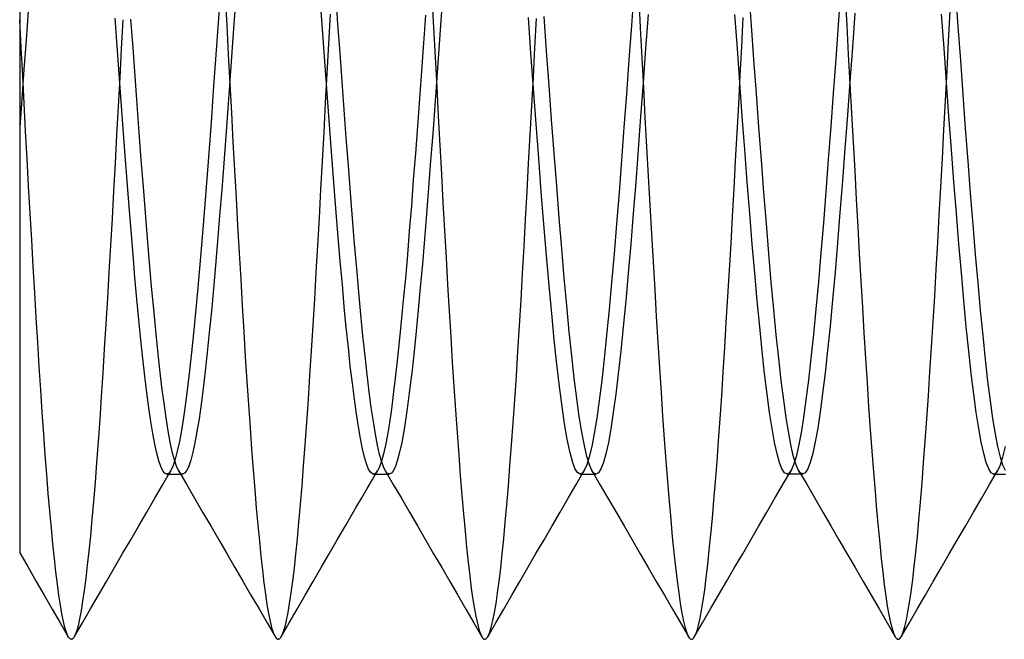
# Model space of a CAD drawing. Header units: millimetres. Extents: x -93 to 0, y 0 to 191.
# Tile 123 of 150: x -6.4 to -4.02, y 156.55 to 158.05. Entities that reach past the tile are written whole.
import ezdxf

# ---------------------------------------------------------------- set-up
doc = ezdxf.new("R2010")
doc.units = ezdxf.units.MM
doc.layers.add('MAIN-2', color=7, linetype='Continuous')

msp = doc.modelspace()

# ---------------------------------------------------------------- linework, layer by layer
at = {"layer": 'MAIN-2'}
for p, q in [((-6.4, 158.1682), (-6.4, 158.05)), ((-5.903, 158.1079), (-5.8993, 158.0367)), ((-5.8766, 158.1089), (-5.8816, 158.0401)), ((-5.6682, 158.0385), (-5.673, 158.1055)), ((-5.6301, 158.0389), (-5.6351, 158.1085)), ((-5.4029, 158.1034), (-5.399, 158.0313)), ((-5.376, 158.1167), (-5.381, 158.0477)), ((-4.9142, 158.1185), (-4.9202, 158.0357)), ((-4.9027, 158.103), (-4.8989, 158.0303)), ((-4.6298, 158.0361), (-4.6358, 158.119)), ((-4.414, 158.1205), (-4.42, 158.0376)), ((-4.4032, 158.1082), (-4.3994, 158.037)), ((-4.1297, 158.0337), (-4.1357, 158.1166)), ((-6.3793, 158.0712), (-6.3845, 158.0001)), ((-5.9172, 158.0751), (-5.9221, 158.0091)), ((-5.6493, 158.0637), (-5.6531, 157.9918)), ((-5.4183, 158.0606), (-5.4231, 157.9933)), ((-5.1632, 157.9691), (-5.1695, 158.0556)), ((-5.1254, 157.9741), (-5.1315, 158.0581)), ((-4.8799, 158.0627), (-4.8859, 157.9799)), ((-4.664, 157.98), (-4.67, 158.0629)), ((-4.6534, 157.9849), (-4.6498, 158.055)), ((-4.3797, 158.0655), (-4.3857, 157.9826)), ((-4.1641, 157.9808), (-4.1701, 158.0637)), ((-4.1529, 157.9977), (-4.149, 158.0697)), ((-6.4, 158.05), (-6.4, 157.9364)), ((-6.3964, 157.9824), (-6.4, 158.05)), ((-6.1645, 157.9863), (-6.1694, 158.0535)), ((-6.1536, 157.9798), (-6.1499, 158.05)), ((-6.1259, 157.9818), (-6.1309, 158.0509)), ((-5.8993, 158.0367), (-5.8955, 157.9656)), ((-5.8816, 158.0401), (-5.8866, 157.9714)), ((-5.6633, 157.9717), (-5.6682, 158.0385)), ((-5.625, 157.9694), (-5.6301, 158.0389)), ((-5.399, 158.0313), (-5.3951, 157.9593)), ((-5.381, 158.0477), (-5.386, 157.9787)), ((-5.1535, 157.9821), (-5.1497, 158.0526)), ((-4.9202, 158.0357), (-4.9262, 157.9529)), ((-4.6238, 157.9533), (-4.6298, 158.0361)), ((-4.42, 158.0376), (-4.426, 157.9548)), ((-4.3994, 158.037), (-4.3956, 157.9657)), ((-4.1237, 157.9509), (-4.1297, 158.0337)), ((-5.9221, 158.0091), (-5.9269, 157.9433)), ((-4.8989, 158.0303), (-4.8951, 157.9577)), ((-6.3845, 158.0001), (-6.3896, 157.9292)), ((-6.1595, 157.9188), (-6.1645, 157.9863)), ((-5.6531, 157.9918), (-5.6569, 157.92)), ((-5.4231, 157.9933), (-5.428, 157.9258)), ((-4.6571, 157.9151), (-4.6534, 157.9849)), ((-4.1567, 157.9258), (-4.1529, 157.9977)), ((-6.3928, 157.9147), (-6.3964, 157.9824)), ((-6.1573, 157.9097), (-6.1536, 157.9798)), ((-6.1209, 157.913), (-6.1259, 157.9818)), ((-5.8955, 157.9656), (-5.8917, 157.8947)), ((-5.8866, 157.9714), (-5.8915, 157.903)), ((-5.6585, 157.905), (-5.6633, 157.9717)), ((-5.62, 157.9002), (-5.625, 157.9694)), ((-5.386, 157.9787), (-5.391, 157.9099)), ((-5.157, 157.8831), (-5.1632, 157.9691)), ((-5.1574, 157.9116), (-5.1535, 157.9821)), ((-5.1193, 157.8906), (-5.1254, 157.9741)), ((-4.8859, 157.9799), (-4.8919, 157.8974)), ((-4.658, 157.8976), (-4.664, 157.98)), ((-4.3956, 157.9657), (-4.3917, 157.8945)), ((-4.3857, 157.9826), (-4.3917, 157.9001)), ((-4.1581, 157.8982), (-4.1641, 157.9808)), ((-6.4, 157.9364), (-6.4, 157.8297)), ((-5.9269, 157.9433), (-5.9316, 157.8779)), ((-5.3951, 157.9593), (-5.3912, 157.8875)), ((-4.9262, 157.9529), (-4.9322, 157.8706)), ((-4.8951, 157.9577), (-4.8913, 157.8855)), ((-4.6178, 157.8711), (-4.6238, 157.9533)), ((-4.426, 157.9548), (-4.432, 157.8725)), ((-4.1177, 157.8686), (-4.1237, 157.9509)), ((-6.3896, 157.9292), (-6.3948, 157.8587)), ((-6.3892, 157.8472), (-6.3928, 157.9147)), ((-6.1546, 157.8516), (-6.1595, 157.9188)), ((-6.1159, 157.8448), (-6.1209, 157.913)), ((-5.6569, 157.92), (-5.6607, 157.8486)), ((-5.428, 157.9258), (-5.433, 157.8587)), ((-4.6607, 157.8456), (-4.6571, 157.9151)), ((-4.1605, 157.8544), (-4.1567, 157.9258)), ((-6.161, 157.8401), (-6.1573, 157.9097)), ((-5.8915, 157.903), (-5.8965, 157.8353)), ((-5.8917, 157.8947), (-5.8879, 157.8243)), ((-5.6537, 157.8389), (-5.6585, 157.905)), ((-5.615, 157.8316), (-5.62, 157.9002)), ((-5.391, 157.9099), (-5.396, 157.8418)), ((-5.1612, 157.8412), (-5.1574, 157.9116)), ((-5.1132, 157.8081), (-5.1193, 157.8906)), ((-4.8919, 157.8974), (-4.8979, 157.8157)), ((-4.652, 157.8159), (-4.658, 157.8976)), ((-4.3917, 157.9001), (-4.3977, 157.8185)), ((-4.3917, 157.8945), (-4.3879, 157.8236)), ((-4.1521, 157.8165), (-4.1581, 157.8982)), ((-5.9316, 157.8779), (-5.9364, 157.8131)), ((-5.3912, 157.8875), (-5.3874, 157.8161)), ((-5.1507, 157.7982), (-5.157, 157.8831)), ((-4.9322, 157.8706), (-4.9382, 157.7894)), ((-4.8913, 157.8855), (-4.8875, 157.8136)), ((-4.6118, 157.7898), (-4.6178, 157.8711)), ((-4.432, 157.8725), (-4.438, 157.7913)), ((-4.1117, 157.7873), (-4.1177, 157.8686)), ((-6.3948, 157.8587), (-6.3999, 157.7891)), ((-6.3856, 157.78), (-6.3892, 157.8472)), ((-6.1497, 157.7855), (-6.1546, 157.8516)), ((-6.1109, 157.7773), (-6.1159, 157.8448)), ((-5.6607, 157.8486), (-5.6645, 157.7778)), ((-5.433, 157.8587), (-5.4379, 157.7921)), ((-5.396, 157.8418), (-5.401, 157.7745)), ((-5.165, 157.7713), (-5.1612, 157.8412)), ((-4.6644, 157.7765), (-4.6607, 157.8456)), ((-4.1642, 157.7837), (-4.1605, 157.8544)), ((-6.4, 157.8297), (-6.4, 157.73)), ((-6.1647, 157.771), (-6.161, 157.8401)), ((-5.8965, 157.8353), (-5.9015, 157.7683)), ((-5.8879, 157.8243), (-5.8841, 157.7547)), ((-5.6489, 157.7734), (-5.6537, 157.8389)), ((-5.6099, 157.7638), (-5.615, 157.8316)), ((-4.3977, 157.8185), (-4.4037, 157.7382)), ((-4.3879, 157.8236), (-4.384, 157.7533)), ((-5.9364, 157.8131), (-5.9411, 157.7489)), ((-5.3874, 157.8161), (-5.3836, 157.7455)), ((-5.1445, 157.7149), (-5.1507, 157.7982)), ((-5.1071, 157.727), (-5.1132, 157.8081)), ((-4.8979, 157.8157), (-4.9039, 157.7354)), ((-4.8875, 157.8136), (-4.8836, 157.7422)), ((-4.646, 157.7356), (-4.652, 157.8159)), ((-4.1461, 157.7361), (-4.1521, 157.8165)), ((-6.382, 157.7132), (-6.3856, 157.78)), ((-6.1684, 157.7026), (-6.1647, 157.771)), ((-6.1449, 157.7212), (-6.1497, 157.7855)), ((-6.1059, 157.7109), (-6.1109, 157.7773)), ((-5.6645, 157.7778), (-5.6683, 157.7078)), ((-5.644, 157.7089), (-5.6489, 157.7734)), ((-5.4379, 157.7921), (-5.4429, 157.7265)), ((-5.401, 157.7745), (-5.406, 157.7082)), ((-5.1688, 157.7022), (-5.165, 157.7713)), ((-4.9382, 157.7894), (-4.9442, 157.7096)), ((-4.6681, 157.7081), (-4.6644, 157.7765)), ((-4.6058, 157.71), (-4.6118, 157.7898)), ((-4.438, 157.7913), (-4.444, 157.7115)), ((-4.1679, 157.7137), (-4.1642, 157.7837)), ((-4.1057, 157.7076), (-4.1117, 157.7873)), ((-5.9411, 157.7489), (-5.9458, 157.6857)), ((-5.9015, 157.7683), (-5.9065, 157.7024)), ((-5.8841, 157.7547), (-5.8803, 157.6859)), ((-5.6049, 157.6973), (-5.6099, 157.7638)), ((-5.3836, 157.7455), (-5.3798, 157.6758)), ((-4.384, 157.7533), (-4.3802, 157.684)), ((-6.4, 157.73), (-6.4, 157.6369)), ((-5.4429, 157.7265), (-5.4478, 157.6621)), ((-5.101, 157.6477), (-5.1071, 157.727)), ((-4.9039, 157.7354), (-4.9099, 157.6568)), ((-4.8836, 157.7422), (-4.8798, 157.6714)), ((-4.64, 157.657), (-4.646, 157.7356)), ((-4.4037, 157.7382), (-4.4097, 157.6597)), ((-4.1401, 157.6576), (-4.1461, 157.7361)), ((-6.3783, 157.6469), (-6.382, 157.7132)), ((-6.1721, 157.6352), (-6.1684, 157.7026)), ((-6.1401, 157.6588), (-6.1449, 157.7212)), ((-6.1009, 157.6458), (-6.1059, 157.7109)), ((-5.9065, 157.7024), (-5.9114, 157.6379)), ((-5.6683, 157.7078), (-5.6721, 157.6387)), ((-5.6391, 157.6456), (-5.644, 157.7089)), ((-5.406, 157.7082), (-5.411, 157.6434)), ((-5.1725, 157.6341), (-5.1688, 157.7022)), ((-5.1382, 157.6336), (-5.1445, 157.7149)), ((-4.9442, 157.7096), (-4.9502, 157.6317)), ((-4.6718, 157.6406), (-4.6681, 157.7081)), ((-4.5998, 157.6321), (-4.6058, 157.71)), ((-4.444, 157.7115), (-4.45, 157.6337)), ((-4.1716, 157.6448), (-4.1679, 157.7137)), ((-4.0997, 157.6298), (-4.1057, 157.7076)), ((-5.9458, 157.6857), (-5.9507, 157.6235)), ((-5.8803, 157.6859), (-5.8766, 157.6182)), ((-5.5998, 157.6321), (-5.6049, 157.6973)), ((-5.3798, 157.6758), (-5.3761, 157.6073)), ((-4.3802, 157.684), (-4.3764, 157.6159)), ((-6.1354, 157.5979), (-6.1401, 157.6588)), ((-5.4478, 157.6621), (-5.4526, 157.5995)), ((-4.9099, 157.6568), (-4.9159, 157.5805)), ((-4.8798, 157.6714), (-4.8758, 157.6011)), ((-4.634, 157.5807), (-4.64, 157.657)), ((-4.4097, 157.6597), (-4.4157, 157.5833)), ((-4.1341, 157.5813), (-4.1401, 157.6576)), ((-6.4, 157.6369), (-6.4, 157.5501)), ((-6.3747, 157.5813), (-6.3783, 157.6469)), ((-6.1759, 157.5688), (-6.1721, 157.6352)), ((-6.0959, 157.5824), (-6.1009, 157.6458)), ((-5.9114, 157.6379), (-5.9164, 157.575)), ((-5.6721, 157.6387), (-5.6758, 157.5707)), ((-5.6342, 157.5837), (-5.6391, 157.6456)), ((-5.5948, 157.5686), (-5.5998, 157.6321)), ((-5.411, 157.6434), (-5.416, 157.5801)), ((-5.1762, 157.5671), (-5.1725, 157.6341)), ((-5.132, 157.5548), (-5.1382, 157.6336)), ((-5.0949, 157.5707), (-5.101, 157.6477)), ((-4.9502, 157.6317), (-4.9562, 157.5562)), ((-4.6756, 157.574), (-4.6718, 157.6406)), ((-4.5938, 157.5566), (-4.5998, 157.6321)), ((-4.45, 157.6337), (-4.456, 157.5581)), ((-4.1754, 157.5771), (-4.1716, 157.6448)), ((-4.0937, 157.5545), (-4.0997, 157.6298)), ((-5.9507, 157.6235), (-5.9555, 157.5629)), ((-5.8766, 157.6182), (-5.8728, 157.5516)), ((-5.3761, 157.6073), (-5.3724, 157.5399)), ((-4.3764, 157.6159), (-4.3727, 157.549)), ((-6.371, 157.5165), (-6.3747, 157.5813)), ((-6.1307, 157.5387), (-6.1354, 157.5979)), ((-6.0909, 157.5208), (-6.0959, 157.5824)), ((-5.6293, 157.5234), (-5.6342, 157.5837)), ((-5.4526, 157.5995), (-5.4575, 157.5389)), ((-5.416, 157.5801), (-5.421, 157.5186)), ((-4.9159, 157.5805), (-4.9219, 157.5068)), ((-4.8758, 157.6011), (-4.8719, 157.5318)), ((-4.628, 157.507), (-4.634, 157.5807)), ((-4.4157, 157.5833), (-4.4217, 157.5095)), ((-4.1281, 157.5077), (-4.1341, 157.5813)), ((-6.1796, 157.5034), (-6.1759, 157.5688)), ((-5.9555, 157.5629), (-5.9604, 157.5041)), ((-5.9164, 157.575), (-5.9214, 157.5139)), ((-5.6758, 157.5707), (-5.6796, 157.5037)), ((-5.5898, 157.5071), (-5.5948, 157.5686)), ((-5.1798, 157.5011), (-5.1762, 157.5671)), ((-5.1257, 157.479), (-5.132, 157.5548)), ((-5.0889, 157.4965), (-5.0949, 157.5707)), ((-4.9562, 157.5562), (-4.9622, 157.4835)), ((-4.6793, 157.5083), (-4.6756, 157.574)), ((-4.5878, 157.4839), (-4.5938, 157.5566)), ((-4.456, 157.5581), (-4.462, 157.4853)), ((-4.1791, 157.5105), (-4.1754, 157.5771)), ((-6.4, 157.5501), (-6.4, 157.4687)), ((-6.1259, 157.4814), (-6.1307, 157.5387)), ((-5.8728, 157.5516), (-5.8691, 157.4859)), ((-5.4575, 157.5389), (-5.4623, 157.4806)), ((-5.3724, 157.5399), (-5.3687, 157.4737)), ((-4.8719, 157.5318), (-4.8679, 157.4636)), ((-4.3727, 157.549), (-4.369, 157.4832)), ((-4.0877, 157.482), (-4.0937, 157.5545)), ((-6.3673, 157.4526), (-6.371, 157.5165)), ((-6.0859, 157.4614), (-6.0909, 157.5208)), ((-5.9214, 157.5139), (-5.9264, 157.4549)), ((-5.6244, 157.465), (-5.6293, 157.5234)), ((-5.421, 157.5186), (-5.426, 157.4592)), ((-4.6831, 157.4436), (-4.6793, 157.5083)), ((-4.4217, 157.5095), (-4.4277, 157.4388)), ((-4.1828, 157.4451), (-4.1791, 157.5105)), ((-4.1221, 157.4372), (-4.1281, 157.5077)), ((-6.1834, 157.439), (-6.1796, 157.5034)), ((-5.9604, 157.5041), (-5.9653, 157.4474)), ((-5.8691, 157.4859), (-5.8654, 157.4212)), ((-5.6796, 157.5037), (-5.6834, 157.4379)), ((-5.5847, 157.4477), (-5.5898, 157.5071)), ((-5.1835, 157.436), (-5.1798, 157.5011)), ((-5.0828, 157.4254), (-5.0889, 157.4965)), ((-4.9622, 157.4835), (-4.9682, 157.4142)), ((-4.9219, 157.5068), (-4.9279, 157.4364)), ((-4.622, 157.4365), (-4.628, 157.507)), ((-4.5818, 157.4145), (-4.5878, 157.4839)), ((-4.462, 157.4853), (-4.468, 157.4157)), ((-6.4, 157.4687), (-6.4, 157.3908)), ((-6.1211, 157.4261), (-6.1259, 157.4814)), ((-6.0809, 157.4042), (-6.0859, 157.4614)), ((-5.6195, 157.4089), (-5.6244, 157.465)), ((-5.4623, 157.4806), (-5.4671, 157.4246)), ((-5.3687, 157.4737), (-5.365, 157.4086)), ((-5.1194, 157.4068), (-5.1257, 157.479)), ((-4.8679, 157.4636), (-4.864, 157.397)), ((-4.369, 157.4832), (-4.3653, 157.4183)), ((-4.0817, 157.4127), (-4.0877, 157.482)), ((-6.3636, 157.3898), (-6.3673, 157.4526)), ((-6.1871, 157.3759), (-6.1834, 157.439)), ((-5.9653, 157.4474), (-5.9701, 157.393)), ((-5.9264, 157.4549), (-5.9313, 157.3983)), ((-5.6834, 157.4379), (-5.6872, 157.3734)), ((-5.5797, 157.3907), (-5.5847, 157.4477)), ((-5.426, 157.4592), (-5.431, 157.4021)), ((-5.1872, 157.3719), (-5.1835, 157.436)), ((-4.9279, 157.4364), (-4.934, 157.3694)), ((-4.6869, 157.3799), (-4.6831, 157.4436)), ((-4.616, 157.3696), (-4.622, 157.4365)), ((-4.4277, 157.4388), (-4.4337, 157.3716)), ((-4.1866, 157.3811), (-4.1828, 157.4451)), ((-4.1161, 157.3702), (-4.1221, 157.4372)), ((-6.1163, 157.3734), (-6.1211, 157.4261)), ((-5.8654, 157.4212), (-5.8617, 157.3575)), ((-5.4671, 157.4246), (-5.472, 157.3709)), ((-5.0767, 157.3581), (-5.0828, 157.4254)), ((-4.9682, 157.4142), (-4.9742, 157.3485)), ((-4.5758, 157.3488), (-4.5818, 157.4145)), ((-4.468, 157.4157), (-4.474, 157.3497)), ((-4.3653, 157.4183), (-4.3616, 157.3544)), ((-4.0757, 157.347), (-4.0817, 157.4127)), ((-6.4, 157.3908), (-6.4, 157.3148)), ((-6.36, 157.3283), (-6.3636, 157.3898)), ((-6.0759, 157.3496), (-6.0809, 157.4042)), ((-5.9701, 157.393), (-5.9749, 157.341)), ((-5.9313, 157.3983), (-5.9363, 157.3442)), ((-5.6147, 157.3553), (-5.6195, 157.4089)), ((-5.5747, 157.3363), (-5.5797, 157.3907)), ((-5.431, 157.4021), (-5.436, 157.3476)), ((-5.365, 157.4086), (-5.3612, 157.3448)), ((-5.1131, 157.3386), (-5.1194, 157.4068)), ((-4.864, 157.397), (-4.8601, 157.3319)), ((-6.1908, 157.314), (-6.1871, 157.3759)), ((-6.1115, 157.3231), (-6.1163, 157.3734)), ((-5.6872, 157.3734), (-5.691, 157.3102)), ((-5.472, 157.3709), (-5.4769, 157.3193)), ((-5.191, 157.3091), (-5.1872, 157.3719)), ((-4.934, 157.3694), (-4.94, 157.3064)), ((-4.6907, 157.3174), (-4.6869, 157.3799)), ((-4.61, 157.3065), (-4.616, 157.3696)), ((-4.4337, 157.3716), (-4.4397, 157.3083)), ((-4.1904, 157.3184), (-4.1866, 157.3811)), ((-4.1101, 157.3069), (-4.1161, 157.3702)), ((-6.0709, 157.2977), (-6.0759, 157.3496)), ((-5.9749, 157.341), (-5.9796, 157.2915)), ((-5.9363, 157.3442), (-5.9413, 157.2929)), ((-5.8617, 157.3575), (-5.8579, 157.295)), ((-5.6099, 157.3046), (-5.6147, 157.3553)), ((-5.436, 157.3476), (-5.441, 157.2959)), ((-5.3612, 157.3448), (-5.3573, 157.2823)), ((-5.0706, 157.2948), (-5.0767, 157.3581)), ((-4.9742, 157.3485), (-4.9802, 157.2867)), ((-4.5698, 157.2871), (-4.5758, 157.3488)), ((-4.474, 157.3497), (-4.48, 157.2878)), ((-4.3616, 157.3544), (-4.3579, 157.2917)), ((-4.0697, 157.2852), (-4.0757, 157.347)), ((-6.3563, 157.2684), (-6.36, 157.3283)), ((-6.1068, 157.2752), (-6.1115, 157.3231)), ((-5.5696, 157.2848), (-5.5747, 157.3363)), ((-5.4769, 157.3193), (-5.4818, 157.2704)), ((-5.1069, 157.2748), (-5.1131, 157.3386)), ((-4.8601, 157.3319), (-4.8562, 157.2686)), ((-4.6945, 157.2564), (-4.6907, 157.3174)), ((-4.1943, 157.2572), (-4.1904, 157.3184)), ((-6.4, 157.3148), (-6.4, 157.2422)), ((-6.1945, 157.2535), (-6.1908, 157.314)), ((-6.0659, 157.2487), (-6.0709, 157.2977)), ((-5.9413, 157.2929), (-5.9463, 157.2446)), ((-5.8579, 157.295), (-5.8542, 157.234)), ((-5.691, 157.3102), (-5.6948, 157.2485)), ((-5.605, 157.2567), (-5.6099, 157.3046)), ((-5.441, 157.2959), (-5.446, 157.2472)), ((-5.1948, 157.2477), (-5.191, 157.3091)), ((-5.0646, 157.236), (-5.0706, 157.2948)), ((-4.94, 157.3064), (-4.946, 157.2475)), ((-4.604, 157.2477), (-4.61, 157.3065)), ((-4.4397, 157.3083), (-4.4457, 157.2493)), ((-4.1041, 157.2478), (-4.1101, 157.3069)), ((-6.102, 157.2297), (-6.1068, 157.2752)), ((-5.9796, 157.2915), (-5.9844, 157.2447)), ((-5.5646, 157.2363), (-5.5696, 157.2848)), ((-5.4818, 157.2704), (-5.4866, 157.2245)), ((-5.3573, 157.2823), (-5.3535, 157.2213)), ((-5.1006, 157.216), (-5.1069, 157.2748)), ((-4.9802, 157.2867), (-4.9862, 157.2293)), ((-4.5638, 157.2296), (-4.5698, 157.2871)), ((-4.48, 157.2878), (-4.486, 157.2304)), ((-4.3579, 157.2917), (-4.3541, 157.2304)), ((-4.0637, 157.2278), (-4.0697, 157.2852)), ((-6.3526, 157.2102), (-6.3563, 157.2684)), ((-6.1982, 157.1947), (-6.1945, 157.2535)), ((-6.0609, 157.203), (-6.0659, 157.2487)), ((-5.6948, 157.2485), (-5.6987, 157.1885)), ((-5.6002, 157.2117), (-5.605, 157.2567)), ((-5.446, 157.2472), (-5.451, 157.2017)), ((-5.1986, 157.1879), (-5.1948, 157.2477)), ((-4.946, 157.2475), (-4.952, 157.1931)), ((-4.8562, 157.2686), (-4.8524, 157.2071)), ((-4.6982, 157.197), (-4.6945, 157.2564)), ((-4.598, 157.1933), (-4.604, 157.2477)), ((-4.4457, 157.2493), (-4.4517, 157.1949)), ((-4.1981, 157.1976), (-4.1943, 157.2572)), ((-4.0981, 157.1933), (-4.1041, 157.2478)), ((-6.4, 157.2422), (-6.4, 157.1757)), ((-6.0973, 157.1868), (-6.102, 157.2297)), ((-5.9844, 157.2447), (-5.9892, 157.2006)), ((-5.9463, 157.2446), (-5.9512, 157.1994)), ((-5.8542, 157.234), (-5.8504, 157.1748)), ((-5.5596, 157.1912), (-5.5646, 157.2363)), ((-5.4866, 157.2245), (-5.4914, 157.182)), ((-5.3535, 157.2213), (-5.3496, 157.1621)), ((-5.0585, 157.1821), (-5.0646, 157.236)), ((-4.9862, 157.2293), (-4.9922, 157.1764)), ((-4.5578, 157.1767), (-4.5638, 157.2296)), ((-4.486, 157.2304), (-4.492, 157.1776)), ((-4.3541, 157.2304), (-4.3503, 157.171)), ((-4.0577, 157.175), (-4.0637, 157.2278)), ((-6.349, 157.1538), (-6.3526, 157.2102)), ((-6.0559, 157.1605), (-6.0609, 157.203)), ((-5.9892, 157.2006), (-5.9941, 157.1595)), ((-5.9512, 157.1994), (-5.9562, 157.1575)), ((-5.5952, 157.1699), (-5.6002, 157.2117)), ((-5.451, 157.2017), (-5.456, 157.1595)), ((-5.0943, 157.1623), (-5.1006, 157.216)), ((-4.8524, 157.2071), (-4.8486, 157.1475)), ((-4.202, 157.1397), (-4.1981, 157.1976)), ((-6.4, 157.1757), (-6.4, 157.1151)), ((-6.2019, 157.1376), (-6.1982, 157.1947)), ((-6.0925, 157.147), (-6.0973, 157.1868)), ((-5.8504, 157.1748), (-5.8466, 157.1177)), ((-5.6987, 157.1885), (-5.7025, 157.1305)), ((-5.5545, 157.1495), (-5.5596, 157.1912)), ((-5.4914, 157.182), (-5.4962, 157.1429)), ((-5.2025, 157.1301), (-5.1986, 157.1879)), ((-5.0524, 157.1331), (-5.0585, 157.1821)), ((-4.9922, 157.1764), (-4.9982, 157.1285)), ((-4.952, 157.1931), (-4.958, 157.1435)), ((-4.7019, 157.1395), (-4.6982, 157.197)), ((-4.592, 157.1437), (-4.598, 157.1933)), ((-4.5518, 157.1288), (-4.5578, 157.1767)), ((-4.492, 157.1776), (-4.498, 157.1297)), ((-4.4517, 157.1949), (-4.4577, 157.1453)), ((-4.0921, 157.1437), (-4.0981, 157.1933)), ((-4.0516, 157.1272), (-4.0577, 157.175)), ((-6.3453, 157.0994), (-6.349, 157.1538)), ((-6.0509, 157.1217), (-6.0559, 157.1605)), ((-5.9941, 157.1595), (-5.999, 157.1215)), ((-5.9562, 157.1575), (-5.9612, 157.119)), ((-5.5903, 157.1313), (-5.5952, 157.1699)), ((-5.456, 157.1595), (-5.461, 157.1208)), ((-5.3496, 157.1621), (-5.3456, 157.1047)), ((-5.0881, 157.1141), (-5.0943, 157.1623)), ((-4.3503, 157.171), (-4.3464, 157.1135)), ((-6.2056, 157.0824), (-6.2019, 157.1376)), ((-6.0877, 157.1105), (-6.0925, 157.147)), ((-5.7025, 157.1305), (-5.7063, 157.0746)), ((-5.5854, 157.096), (-5.5903, 157.1313)), ((-5.5495, 157.1114), (-5.5545, 157.1495)), ((-5.4962, 157.1429), (-5.501, 157.107)), ((-5.2064, 157.0743), (-5.2025, 157.1301)), ((-5.0463, 157.0895), (-5.0524, 157.1331)), ((-4.9982, 157.1285), (-5.0042, 157.0857)), ((-4.958, 157.1435), (-4.964, 157.099)), ((-4.8486, 157.1475), (-4.8448, 157.09)), ((-4.7056, 157.084), (-4.7019, 157.1395)), ((-4.586, 157.0992), (-4.592, 157.1437)), ((-4.5458, 157.086), (-4.5518, 157.1288)), ((-4.498, 157.1297), (-4.504, 157.0869)), ((-4.4577, 157.1453), (-4.4637, 157.1008)), ((-4.2058, 157.0836), (-4.202, 157.1397)), ((-4.0861, 157.0993), (-4.0921, 157.1437)), ((-4.0456, 157.0848), (-4.0516, 157.1272)), ((-6.4, 157.1151), (-6.4, 157.0575)), ((-6.0828, 157.0776), (-6.0877, 157.1105)), ((-6.0459, 157.0865), (-6.0509, 157.1217)), ((-5.999, 157.1215), (-6.004, 157.0869)), ((-5.9612, 157.119), (-5.9662, 157.0842)), ((-5.8466, 157.1177), (-5.8428, 157.0627)), ((-5.5445, 157.0771), (-5.5495, 157.1114)), ((-5.501, 157.107), (-5.5058, 157.0745)), ((-5.461, 157.1208), (-5.4659, 157.0857)), ((-5.3456, 157.1047), (-5.3417, 157.0496)), ((-5.0818, 157.0716), (-5.0881, 157.1141)), ((-4.3464, 157.1135), (-4.3425, 157.0582)), ((-6.3417, 157.0471), (-6.3453, 157.0994)), ((-6.2094, 157.0293), (-6.2056, 157.0824)), ((-6.0409, 157.0552), (-6.0459, 157.0865)), ((-6.004, 157.0869), (-6.0089, 157.0559)), ((-5.9662, 157.0842), (-5.9711, 157.0531)), ((-5.5806, 157.0642), (-5.5854, 157.096)), ((-5.4659, 157.0857), (-5.4709, 157.0543)), ((-5.0402, 157.0514), (-5.0463, 157.0895)), ((-5.0042, 157.0857), (-5.0102, 157.0485)), ((-4.964, 157.099), (-4.97, 157.06)), ((-4.8448, 157.09), (-4.8409, 157.0348)), ((-4.7093, 157.0309), (-4.7056, 157.084)), ((-4.58, 157.0602), (-4.586, 157.0992)), ((-4.5398, 157.0488), (-4.5458, 157.086)), ((-4.504, 157.0869), (-4.51, 157.0496)), ((-4.4637, 157.1008), (-4.4697, 157.0616)), ((-4.2096, 157.0296), (-4.2058, 157.0836)), ((-4.08, 157.0605), (-4.0861, 157.0993)), ((-4.0396, 157.0479), (-4.0456, 157.0848)), ((-6.4, 157.0575), (-6.4, 157.0008)), ((-6.0779, 157.0482), (-6.0828, 157.0776)), ((-6.0359, 157.0277), (-6.0409, 157.0552)), ((-6.0089, 157.0559), (-6.0138, 157.0287)), ((-5.8428, 157.0627), (-5.839, 157.0102)), ((-5.7063, 157.0746), (-5.7102, 157.0211)), ((-5.5757, 157.0361), (-5.5806, 157.0642)), ((-5.5394, 157.0466), (-5.5445, 157.0771)), ((-5.5058, 157.0745), (-5.5106, 157.0455)), ((-5.2103, 157.0208), (-5.2064, 157.0743)), ((-5.0756, 157.035), (-5.0818, 157.0716)), ((-4.97, 157.06), (-4.976, 157.0267)), ((-4.574, 157.0268), (-4.58, 157.0602)), ((-4.4697, 157.0616), (-4.4757, 157.028)), ((-4.3425, 157.0582), (-4.3386, 157.0055)), ((-4.074, 157.0272), (-4.08, 157.0605)), ((-6.338, 156.9969), (-6.3417, 157.0471)), ((-6.073, 157.0225), (-6.0779, 157.0482)), ((-5.9711, 157.0531), (-5.9761, 157.026)), ((-5.5708, 157.0116), (-5.5757, 157.0361)), ((-5.5344, 157.0201), (-5.5394, 157.0466)), ((-5.5106, 157.0455), (-5.5155, 157.0202)), ((-5.4709, 157.0543), (-5.4759, 157.0269)), ((-5.3417, 157.0496), (-5.3379, 156.9968)), ((-5.0693, 157.0047), (-5.0756, 157.035)), ((-5.0341, 157.019), (-5.0402, 157.0514)), ((-5.0102, 157.0485), (-5.0162, 157.0172)), ((-4.8409, 157.0348), (-4.837, 156.982)), ((-4.713, 156.9802), (-4.7093, 157.0309)), ((-4.5338, 157.0173), (-4.5398, 157.0488)), ((-4.51, 157.0496), (-4.516, 157.0179)), ((-4.0336, 157.0168), (-4.0396, 157.0479)), ((-6.2131, 156.9783), (-6.2094, 157.0293)), ((-6.0681, 157.0005), (-6.073, 157.0225)), ((-6.0309, 157.0043), (-6.0359, 157.0277)), ((-6.0138, 157.0287), (-6.0187, 157.0054)), ((-5.9761, 157.026), (-5.9811, 157.003)), ((-5.839, 157.0102), (-5.8352, 156.9602)), ((-5.7102, 157.0211), (-5.714, 156.9702)), ((-5.5659, 156.9911), (-5.5708, 157.0116)), ((-5.5294, 156.9977), (-5.5344, 157.0201)), ((-5.5155, 157.0202), (-5.5203, 156.9988)), ((-5.4759, 157.0269), (-5.4809, 157.0035)), ((-5.2141, 156.9699), (-5.2103, 157.0208)), ((-5.0281, 156.9926), (-5.0341, 157.019)), ((-5.0162, 157.0172), (-5.0222, 156.9917)), ((-4.976, 157.0267), (-4.982, 156.9993)), ((-4.568, 156.9994), (-4.574, 157.0268)), ((-4.5278, 156.9918), (-4.5338, 157.0173)), ((-4.516, 157.0179), (-4.522, 156.9921)), ((-4.4757, 157.028), (-4.4817, 157.0001)), ((-4.2134, 156.9779), (-4.2096, 157.0296)), ((-4.068, 156.9998), (-4.074, 157.0272)), ((-4.0276, 156.9914), (-4.0336, 157.0168)), ((-4.0163, 157.0168), (-4.0223, 156.9913)), ((-6.4, 157.0008), (-6.4, 156.9476)), ((-6.3344, 156.949), (-6.338, 156.9969)), ((-6.0633, 156.9823), (-6.0681, 157.0005)), ((-6.0259, 156.9849), (-6.0309, 157.0043)), ((-6.0236, 156.9863), (-6.0284, 156.9712)), ((-6.0209, 156.9697), (-6.0259, 156.9849)), ((-6.0187, 157.0054), (-6.0236, 156.9863)), ((-5.9861, 156.9841), (-5.991, 156.9693)), ((-5.9811, 157.003), (-5.9861, 156.9841)), ((-5.561, 156.9747), (-5.5659, 156.9911)), ((-5.5243, 156.9795), (-5.5294, 156.9977)), ((-5.5203, 156.9988), (-5.5251, 156.9813)), ((-5.4859, 156.9844), (-5.4909, 156.9695)), ((-5.4809, 157.0035), (-5.4859, 156.9844)), ((-5.3379, 156.9968), (-5.3341, 156.9466)), ((-5.063, 156.9809), (-5.0693, 157.0047)), ((-5.0222, 156.9917), (-5.0282, 156.9723)), ((-5.022, 156.9725), (-5.0281, 156.9926)), ((-4.982, 156.9993), (-4.988, 156.978)), ((-4.562, 156.978), (-4.568, 156.9994)), ((-4.522, 156.9921), (-4.528, 156.9724)), ((-4.5218, 156.9724), (-4.5278, 156.9918)), ((-4.4817, 157.0001), (-4.4877, 156.9783)), ((-4.3386, 157.0055), (-4.3347, 156.9554)), ((-4.062, 156.9782), (-4.068, 156.9998)), ((-4.0223, 156.9913), (-4.0283, 156.9718)), ((-4.0216, 156.972), (-4.0276, 156.9914)), ((-6.2169, 156.9298), (-6.2131, 156.9783)), ((-6.0586, 156.9682), (-6.0633, 156.9823)), ((-6.0538, 156.9581), (-6.0586, 156.9682)), ((-6.0333, 156.9601), (-6.0351, 156.9571)), ((-6.0284, 156.9712), (-6.0333, 156.9601)), ((-6.0159, 156.9588), (-6.0209, 156.9697)), ((-5.991, 156.9693), (-5.996, 156.9586)), ((-5.8352, 156.9602), (-5.8314, 156.9129)), ((-5.714, 156.9702), (-5.7177, 156.922)), ((-5.5561, 156.9624), (-5.561, 156.9747)), ((-5.5511, 156.9544), (-5.5561, 156.9624)), ((-5.5299, 156.9677), (-5.5346, 156.9579)), ((-5.5251, 156.9813), (-5.5299, 156.9677)), ((-5.5193, 156.9656), (-5.5243, 156.9795)), ((-5.5143, 156.9562), (-5.5193, 156.9656)), ((-5.4909, 156.9695), (-5.4959, 156.9588)), ((-5.2179, 156.9216), (-5.2141, 156.9699)), ((-5.0568, 156.9639), (-5.063, 156.9809)), ((-5.0505, 156.9537), (-5.0568, 156.9639)), ((-5.0282, 156.9723), (-5.0342, 156.959)), ((-5.0159, 156.9588), (-5.022, 156.9725)), ((-4.994, 156.9627), (-5, 156.9534)), ((-4.988, 156.978), (-4.994, 156.9627)), ((-4.837, 156.982), (-4.8331, 156.9319)), ((-4.7167, 156.9321), (-4.713, 156.9802)), ((-4.556, 156.9627), (-4.562, 156.978)), ((-4.55, 156.9535), (-4.556, 156.9627)), ((-4.528, 156.9724), (-4.534, 156.9589)), ((-4.5158, 156.959), (-4.5218, 156.9724)), ((-4.4938, 156.9628), (-4.4998, 156.9535)), ((-4.4877, 156.9783), (-4.4938, 156.9628)), ((-4.2171, 156.9287), (-4.2134, 156.9779)), ((-4.056, 156.9626), (-4.062, 156.9782)), ((-4.05, 156.9532), (-4.056, 156.9626)), ((-4.0283, 156.9718), (-4.0343, 156.9584)), ((-4.0156, 156.9586), (-4.0216, 156.972)), ((-6.4, 156.9476), (-6.4, 156.901)), ((-6.3308, 156.9034), (-6.3344, 156.949)), ((-6.049, 156.9521), (-6.0538, 156.9581)), ((-6.0535, 156.9253), (-6.034, 156.9588)), ((-6.0442, 156.9501), (-6.049, 156.9521)), ((-6.0424, 156.9504), (-6.0442, 156.9501)), ((-6.0442, 156.9501), (-6.041, 156.9501)), ((-6.0406, 156.9512), (-6.0424, 156.9504)), ((-6.041, 156.9501), (-6.0378, 156.9501)), ((-6.0387, 156.9527), (-6.0406, 156.9512)), ((-6.0369, 156.9546), (-6.0387, 156.9527)), ((-6.0378, 156.9501), (-6.0346, 156.9501)), ((-6.0351, 156.9571), (-6.0369, 156.9546)), ((-6.0346, 156.9501), (-6.0315, 156.9501)), ((-6.0315, 156.9501), (-6.0283, 156.9501)), ((-6.0283, 156.9501), (-6.0251, 156.9501)), ((-6.0251, 156.9501), (-6.0219, 156.9501)), ((-6.0219, 156.9501), (-6.0187, 156.9501)), ((-6.0187, 156.9501), (-6.0155, 156.9501)), ((-6.0159, 156.9589), (-5.9964, 156.9254)), ((-6.0143, 156.9561), (-6.0159, 156.9588)), ((-6.0155, 156.9501), (-6.0123, 156.9501)), ((-6.0126, 156.9539), (-6.0143, 156.9561)), ((-6.0109, 156.9523), (-6.0126, 156.9539)), ((-6.0123, 156.9501), (-6.0092, 156.9501)), ((-6.0093, 156.9511), (-6.0109, 156.9523)), ((-6.0076, 156.9503), (-6.0093, 156.9511)), ((-6.0092, 156.9501), (-6.006, 156.9501)), ((-6.006, 156.9501), (-6.0076, 156.9503)), ((-6.001, 156.9522), (-6.006, 156.9501)), ((-5.996, 156.9586), (-6.001, 156.9522)), ((-5.5594, 156.9153), (-5.5468, 156.9369)), ((-5.5462, 156.9506), (-5.5511, 156.9544)), ((-5.5468, 156.9369), (-5.5342, 156.9586)), ((-5.5442, 156.9502), (-5.5462, 156.9506)), ((-5.5423, 156.9505), (-5.5442, 156.9502)), ((-5.5441, 156.9502), (-5.5409, 156.9502)), ((-5.5404, 156.9514), (-5.5423, 156.9505)), ((-5.5409, 156.9502), (-5.5377, 156.9502)), ((-5.5384, 156.9529), (-5.5404, 156.9514)), ((-5.5365, 156.9551), (-5.5384, 156.9529)), ((-5.5377, 156.9502), (-5.5346, 156.9502)), ((-5.5346, 156.9579), (-5.5365, 156.9551)), ((-5.5346, 156.9502), (-5.5314, 156.9502)), ((-5.5314, 156.9502), (-5.5282, 156.9502)), ((-5.5282, 156.9502), (-5.525, 156.9502)), ((-5.525, 156.9502), (-5.5219, 156.9502)), ((-5.5219, 156.9502), (-5.5187, 156.9502)), ((-5.5187, 156.9502), (-5.5155, 156.9502)), ((-5.5157, 156.9586), (-5.4962, 156.9251)), ((-5.5155, 156.9502), (-5.5123, 156.9502)), ((-5.5129, 156.9544), (-5.5143, 156.9562)), ((-5.5115, 156.9529), (-5.5129, 156.9544)), ((-5.5123, 156.9502), (-5.5091, 156.9502)), ((-5.5101, 156.9517), (-5.5115, 156.9529)), ((-5.5087, 156.9509), (-5.5101, 156.9517)), ((-5.5091, 156.9502), (-5.5059, 156.9502)), ((-5.5073, 156.9504), (-5.5087, 156.9509)), ((-5.5059, 156.9502), (-5.5073, 156.9504)), ((-5.5009, 156.9523), (-5.5059, 156.9502)), ((-5.4959, 156.9588), (-5.5009, 156.9523)), ((-5.3341, 156.9466), (-5.3303, 156.899)), ((-5.0537, 156.9253), (-5.0342, 156.9589)), ((-5.0442, 156.9503), (-5.0505, 156.9537)), ((-5.0426, 156.9506), (-5.0442, 156.9503)), ((-5.0442, 156.9503), (-5.041, 156.9503)), ((-5.0409, 156.9513), (-5.0426, 156.9506)), ((-5.041, 156.9503), (-5.0378, 156.9503)), ((-5.0392, 156.9525), (-5.0409, 156.9513)), ((-5.0375, 156.9542), (-5.0392, 156.9525)), ((-5.0378, 156.9503), (-5.0347, 156.9503)), ((-5.0359, 156.9563), (-5.0375, 156.9542)), ((-5.0342, 156.959), (-5.0359, 156.9563)), ((-5.0347, 156.9503), (-5.0315, 156.9503)), ((-5.0315, 156.9503), (-5.0283, 156.9503)), ((-5.0283, 156.9503), (-5.0251, 156.9503)), ((-5.0251, 156.9503), (-5.0219, 156.9503)), ((-5.0219, 156.9503), (-5.0187, 156.9503)), ((-5.0187, 156.9503), (-5.0156, 156.9503)), ((-5.0142, 156.9562), (-5.0159, 156.9588)), ((-5.0159, 156.9588), (-4.9964, 156.9252)), ((-5.0156, 156.9503), (-5.0124, 156.9503)), ((-5.0126, 156.9541), (-5.0142, 156.9562)), ((-5.0109, 156.9525), (-5.0126, 156.9541)), ((-5.0124, 156.9503), (-5.0092, 156.9503)), ((-5.0093, 156.9513), (-5.0109, 156.9525)), ((-5.0076, 156.9506), (-5.0093, 156.9513)), ((-5.0092, 156.9503), (-5.006, 156.9503)), ((-5.006, 156.9503), (-5.0076, 156.9506)), ((-5, 156.9534), (-5.006, 156.9503)), ((-4.5536, 156.9253), (-4.534, 156.9589)), ((-4.544, 156.9504), (-4.55, 156.9535)), ((-4.5424, 156.9506), (-4.544, 156.9504)), ((-4.544, 156.9504), (-4.5408, 156.9504)), ((-4.5407, 156.9513), (-4.5424, 156.9506)), ((-4.5408, 156.9504), (-4.5376, 156.9504)), ((-4.539, 156.9525), (-4.5407, 156.9513)), ((-4.5374, 156.9542), (-4.539, 156.9525)), ((-4.5376, 156.9504), (-4.5344, 156.9504)), ((-4.5357, 156.9563), (-4.5374, 156.9542)), ((-4.534, 156.9589), (-4.5357, 156.9563)), ((-4.5344, 156.9504), (-4.5313, 156.9504)), ((-4.5313, 156.9504), (-4.5281, 156.9504)), ((-4.5281, 156.9504), (-4.5249, 156.9504)), ((-4.5249, 156.9504), (-4.5217, 156.9504)), ((-4.5217, 156.9504), (-4.5185, 156.9504)), ((-4.5185, 156.9504), (-4.5153, 156.9504)), ((-4.5159, 156.959), (-4.4963, 156.9254)), ((-4.5141, 156.9564), (-4.5158, 156.959)), ((-4.5153, 156.9504), (-4.5122, 156.9504)), ((-4.5125, 156.9542), (-4.5141, 156.9564)), ((-4.5108, 156.9525), (-4.5125, 156.9542)), ((-4.5122, 156.9504), (-4.509, 156.9504)), ((-4.5091, 156.9513), (-4.5108, 156.9525)), ((-4.5074, 156.9506), (-4.5091, 156.9513)), ((-4.509, 156.9504), (-4.5058, 156.9504)), ((-4.5058, 156.9504), (-4.5074, 156.9506)), ((-4.4998, 156.9535), (-4.5058, 156.9504)), ((-4.3347, 156.9554), (-4.3309, 156.908)), ((-4.0538, 156.9248), (-4.0343, 156.9583)), ((-4.044, 156.95), (-4.05, 156.9532)), ((-4.0424, 156.9503), (-4.044, 156.95)), ((-4.044, 156.95), (-4.0408, 156.95)), ((-4.0408, 156.951), (-4.0424, 156.9503)), ((-4.0392, 156.9521), (-4.0408, 156.951)), ((-4.0408, 156.95), (-4.0376, 156.95)), ((-4.0376, 156.9538), (-4.0392, 156.9521)), ((-4.036, 156.9558), (-4.0376, 156.9538)), ((-4.0376, 156.95), (-4.0345, 156.95)), ((-4.0343, 156.9584), (-4.036, 156.9558)), ((-4.0345, 156.95), (-4.0313, 156.95)), ((-4.0313, 156.95), (-4.0281, 156.95)), ((-4.0281, 156.95), (-4.0249, 156.95)), ((-4.0249, 156.95), (-4.0217, 156.95)), ((-4.0217, 156.95), (-4.0185, 156.95)), ((-4.0185, 156.95), (-4.0154, 156.95)), ((-6.2207, 156.884), (-6.2169, 156.9298)), ((-6.073, 156.8917), (-6.0535, 156.9253)), ((-5.9964, 156.9254), (-5.9769, 156.8919)), ((-5.8314, 156.9129), (-5.8276, 156.8683)), ((-5.7177, 156.922), (-5.7215, 156.8764)), ((-5.5726, 156.8926), (-5.5594, 156.9153)), ((-5.4962, 156.9251), (-5.4766, 156.8915)), ((-5.2217, 156.8761), (-5.2179, 156.9216)), ((-5.0732, 156.8918), (-5.0537, 156.9253)), ((-4.9964, 156.9252), (-4.9769, 156.8916)), ((-4.8331, 156.9319), (-4.8292, 156.8845)), ((-4.7205, 156.8866), (-4.7167, 156.9321)), ((-4.5731, 156.8917), (-4.5536, 156.9253)), ((-4.4963, 156.9254), (-4.4768, 156.8918)), ((-4.2208, 156.8823), (-4.2171, 156.9287)), ((-4.0734, 156.8912), (-4.0538, 156.9248)), ((-6.4, 156.901), (-6.4, 156.8615)), ((-6.3271, 156.8602), (-6.3308, 156.9034)), ((-6.0925, 156.8582), (-6.073, 156.8917)), ((-5.9769, 156.8919), (-5.9574, 156.8583)), ((-5.5858, 156.8699), (-5.5726, 156.8926)), ((-5.4766, 156.8915), (-5.4572, 156.858)), ((-5.3303, 156.899), (-5.3265, 156.8542)), ((-5.0927, 156.8582), (-5.0732, 156.8918)), ((-4.9769, 156.8916), (-4.9574, 156.8581)), ((-4.5926, 156.8582), (-4.5731, 156.8917)), ((-4.4768, 156.8918), (-4.4573, 156.8582)), ((-4.3309, 156.908), (-4.3271, 156.8633)), ((-4.0929, 156.8576), (-4.0734, 156.8912)), ((-6.2245, 156.8411), (-6.2207, 156.884)), ((-5.8276, 156.8683), (-5.8238, 156.8264)), ((-5.7215, 156.8764), (-5.7252, 156.8337)), ((-5.599, 156.8472), (-5.5858, 156.8699)), ((-5.2254, 156.8335), (-5.2217, 156.8761)), ((-4.8292, 156.8845), (-4.8253, 156.8401)), ((-4.7242, 156.8437), (-4.7205, 156.8866)), ((-4.2246, 156.8389), (-4.2208, 156.8823)), ((-6.4, 156.8615), (-6.4, 156.828)), ((-6.3234, 156.8196), (-6.3271, 156.8602)), ((-6.2283, 156.801), (-6.2245, 156.8411)), ((-6.112, 156.8247), (-6.0925, 156.8582)), ((-5.9574, 156.8583), (-5.9379, 156.8248)), ((-5.6122, 156.8245), (-5.599, 156.8472)), ((-5.4572, 156.858), (-5.4377, 156.8245)), ((-5.3265, 156.8542), (-5.3228, 156.8123)), ((-5.1123, 156.8247), (-5.0927, 156.8582)), ((-4.9574, 156.8581), (-4.9379, 156.8245)), ((-4.728, 156.8036), (-4.7242, 156.8437)), ((-4.6121, 156.8246), (-4.5926, 156.8582)), ((-4.4573, 156.8582), (-4.4378, 156.8247)), ((-4.3271, 156.8633), (-4.3234, 156.8215)), ((-4.1124, 156.8241), (-4.0929, 156.8576)), ((-6.4, 156.828), (-6.4, 156.8002)), ((-6.3197, 156.7815), (-6.3234, 156.8196)), ((-6.1315, 156.7911), (-6.112, 156.8247)), ((-5.9379, 156.8248), (-5.9184, 156.7913)), ((-5.8238, 156.8264), (-5.8201, 156.7874)), ((-5.7252, 156.8337), (-5.7289, 156.7938)), ((-5.6317, 156.791), (-5.6122, 156.8245)), ((-5.4377, 156.8245), (-5.4182, 156.791)), ((-5.229, 156.7938), (-5.2254, 156.8335)), ((-5.1317, 156.7911), (-5.1123, 156.8247)), ((-4.9379, 156.8245), (-4.9184, 156.791)), ((-4.8253, 156.8401), (-4.8214, 156.7986)), ((-4.6316, 156.7911), (-4.6121, 156.8246)), ((-4.4378, 156.8247), (-4.4183, 156.7912)), ((-4.3234, 156.8215), (-4.3197, 156.7825)), ((-4.2283, 156.7986), (-4.2246, 156.8389)), ((-4.1319, 156.7905), (-4.1124, 156.8241)), ((-6.4, 156.8002), (-6.4, 156.7792)), ((-6.232, 156.7638), (-6.2283, 156.801)), ((-5.7289, 156.7938), (-5.7327, 156.7567)), ((-5.3228, 156.8123), (-5.3191, 156.7732)), ((-5.2327, 156.7568), (-5.229, 156.7938)), ((-4.8214, 156.7986), (-4.8175, 156.7601)), ((-4.7318, 156.7662), (-4.728, 156.8036)), ((-4.2321, 156.7612), (-4.2283, 156.7986)), ((-6.4, 156.7792), (-6.4, 156.7657)), ((-6.3161, 156.7462), (-6.3197, 156.7815)), ((-6.151, 156.7576), (-6.1315, 156.7911)), ((-5.9184, 156.7913), (-5.8989, 156.7577)), ((-5.8201, 156.7874), (-5.8165, 156.7511)), ((-5.6511, 156.7574), (-5.6317, 156.791)), ((-5.4182, 156.791), (-5.3987, 156.7574)), ((-5.3191, 156.7732), (-5.3153, 156.737)), ((-5.1512, 156.7576), (-5.1317, 156.7911)), ((-4.9184, 156.791), (-4.8989, 156.7574)), ((-4.6511, 156.7575), (-4.6316, 156.7911)), ((-4.4183, 156.7912), (-4.3988, 156.7576)), ((-4.3197, 156.7825), (-4.3161, 156.7462)), ((-4.1513, 156.7569), (-4.1319, 156.7905)), ((-6.4, 156.7657), (-6.4, 156.7597)), ((-6.4, 156.7592), (-6.3799, 156.7246)), ((-6.3124, 156.7135), (-6.3161, 156.7462)), ((-6.2358, 156.7293), (-6.232, 156.7638)), ((-6.1705, 156.724), (-6.151, 156.7576)), ((-5.8989, 156.7577), (-5.8794, 156.7242)), ((-5.8165, 156.7511), (-5.8128, 156.7176)), ((-5.7327, 156.7567), (-5.7364, 156.7224)), ((-5.6706, 156.7239), (-5.6511, 156.7574)), ((-5.3987, 156.7574), (-5.3792, 156.7238)), ((-5.2363, 156.7226), (-5.2327, 156.7568)), ((-5.1707, 156.7241), (-5.1512, 156.7576)), ((-4.8989, 156.7574), (-4.8794, 156.7239)), ((-4.8175, 156.7601), (-4.8136, 156.7246)), ((-4.7355, 156.7315), (-4.7318, 156.7662)), ((-4.6705, 156.724), (-4.6511, 156.7575)), ((-4.3988, 156.7576), (-4.3793, 156.7241)), ((-4.3161, 156.7462), (-4.3124, 156.7128)), ((-4.2359, 156.7266), (-4.2321, 156.7612)), ((-4.1708, 156.7234), (-4.1513, 156.7569)), ((-6.3799, 156.7246), (-6.3599, 156.69)), ((-6.2395, 156.6974), (-6.2358, 156.7293)), ((-6.1899, 156.6905), (-6.1705, 156.724)), ((-5.8794, 156.7242), (-5.86, 156.6906)), ((-5.7364, 156.7224), (-5.7402, 156.6909)), ((-5.6901, 156.6903), (-5.6706, 156.7239)), ((-5.3792, 156.7238), (-5.3597, 156.6903)), ((-5.3153, 156.737), (-5.3115, 156.7037)), ((-5.2401, 156.6912), (-5.2363, 156.7226)), ((-5.1902, 156.6905), (-5.1707, 156.7241)), ((-4.8794, 156.7239), (-4.86, 156.6904)), ((-4.8136, 156.7246), (-4.8098, 156.6921)), ((-4.7393, 156.6995), (-4.7355, 156.7315)), ((-4.69, 156.6905), (-4.6705, 156.724)), ((-4.3793, 156.7241), (-4.3598, 156.6905)), ((-4.2397, 156.6946), (-4.2359, 156.7266)), ((-4.1903, 156.6899), (-4.1708, 156.7234)), ((-6.3087, 156.6837), (-6.3124, 156.7135)), ((-6.2432, 156.6683), (-6.2395, 156.6974)), ((-5.8128, 156.7176), (-5.8092, 156.6869)), ((-5.3115, 156.7037), (-5.3076, 156.6735)), ((-4.743, 156.6703), (-4.7393, 156.6995)), ((-4.3124, 156.7128), (-4.3087, 156.6823)), ((-6.3599, 156.69), (-6.3405, 156.6567)), ((-6.305, 156.6568), (-6.3087, 156.6837)), ((-6.2093, 156.6571), (-6.1899, 156.6905)), ((-5.86, 156.6906), (-5.8405, 156.6572)), ((-5.8092, 156.6869), (-5.8055, 156.6591)), ((-5.7402, 156.6909), (-5.744, 156.6624)), ((-5.7095, 156.6568), (-5.6901, 156.6903)), ((-5.3597, 156.6903), (-5.3403, 156.6568)), ((-5.3076, 156.6735), (-5.3037, 156.6465)), ((-5.2439, 156.6626), (-5.2401, 156.6912)), ((-5.2096, 156.657), (-5.1902, 156.6905)), ((-4.86, 156.6904), (-4.8406, 156.657)), ((-4.8098, 156.6921), (-4.8059, 156.6627)), ((-4.7094, 156.6571), (-4.69, 156.6905)), ((-4.3598, 156.6905), (-4.3404, 156.657)), ((-4.3087, 156.6823), (-4.305, 156.6548)), ((-4.2436, 156.6655), (-4.2397, 156.6946)), ((-4.2097, 156.6564), (-4.1903, 156.6899)), ((-6.3405, 156.6567), (-6.3211, 156.6233)), ((-6.3014, 156.6327), (-6.305, 156.6568)), ((-6.2469, 156.6422), (-6.2432, 156.6683)), ((-6.2288, 156.6236), (-6.2093, 156.6571)), ((-5.8405, 156.6572), (-5.8211, 156.6237)), ((-5.8055, 156.6591), (-5.8019, 156.6344)), ((-5.744, 156.6624), (-5.7478, 156.6371)), ((-5.7289, 156.6234), (-5.7095, 156.6568)), ((-5.3403, 156.6568), (-5.3209, 156.6233)), ((-5.2477, 156.6371), (-5.2439, 156.6626)), ((-5.229, 156.6235), (-5.2096, 156.657)), ((-4.8406, 156.657), (-4.8212, 156.6235)), ((-4.8059, 156.6627), (-4.8021, 156.6365)), ((-4.7467, 156.6442), (-4.743, 156.6703)), ((-4.7288, 156.6237), (-4.7094, 156.6571)), ((-4.3404, 156.657), (-4.321, 156.6236)), ((-4.305, 156.6548), (-4.3012, 156.6304)), ((-4.2475, 156.6394), (-4.2436, 156.6655)), ((-4.229, 156.623), (-4.2097, 156.6564)), ((-6.2978, 156.6116), (-6.3014, 156.6327)), ((-6.2506, 156.6193), (-6.2469, 156.6422)), ((-5.8019, 156.6344), (-5.7981, 156.6127)), ((-5.7478, 156.6371), (-5.7516, 156.6149)), ((-5.3037, 156.6465), (-5.2998, 156.6228)), ((-5.2515, 156.6147), (-5.2477, 156.6371)), ((-4.8021, 156.6365), (-4.7982, 156.6136)), ((-4.7504, 156.6211), (-4.7467, 156.6442)), ((-4.3012, 156.6304), (-4.2974, 156.6091)), ((-4.2513, 156.6166), (-4.2475, 156.6394)), ((-6.3211, 156.6233), (-6.3018, 156.5899)), ((-6.2941, 156.5935), (-6.2978, 156.6116)), ((-6.2543, 156.5995), (-6.2506, 156.6193)), ((-6.2482, 156.5901), (-6.2288, 156.6236)), ((-5.8211, 156.6237), (-5.8017, 156.5902)), ((-5.7981, 156.6127), (-5.7943, 156.5941)), ((-5.7516, 156.6149), (-5.7553, 156.5961)), ((-5.7483, 156.5899), (-5.7289, 156.6234)), ((-5.3209, 156.6233), (-5.3015, 156.5899)), ((-5.2998, 156.6228), (-5.2959, 156.6024)), ((-5.2959, 156.6024), (-5.2921, 156.5855)), ((-5.2554, 156.5956), (-5.2515, 156.6147)), ((-5.2485, 156.59), (-5.229, 156.6235)), ((-4.8212, 156.6235), (-4.8018, 156.5901)), ((-4.7982, 156.6136), (-4.7943, 156.5941)), ((-4.754, 156.6012), (-4.7504, 156.6211)), ((-4.7481, 156.5903), (-4.7288, 156.6237)), ((-4.321, 156.6236), (-4.3016, 156.5901)), ((-4.2974, 156.6091), (-4.2936, 156.591)), ((-4.2551, 156.5971), (-4.2513, 156.6166)), ((-4.2484, 156.5896), (-4.229, 156.623)), ((-6.3018, 156.5899), (-6.2824, 156.5565)), ((-6.2905, 156.5785), (-6.2941, 156.5935)), ((-6.2869, 156.5667), (-6.2905, 156.5785)), ((-6.2676, 156.5567), (-6.2482, 156.5901)), ((-6.2618, 156.57), (-6.258, 156.5831)), ((-6.258, 156.5831), (-6.2543, 156.5995)), ((-5.8017, 156.5902), (-5.7823, 156.5567)), ((-5.7943, 156.5941), (-5.7905, 156.5787)), ((-5.7905, 156.5787), (-5.7867, 156.5667)), ((-5.7677, 156.5565), (-5.7483, 156.5899)), ((-5.759, 156.5804), (-5.7627, 156.5681)), ((-5.7553, 156.5961), (-5.759, 156.5804)), ((-5.3015, 156.5899), (-5.2821, 156.5564)), ((-5.2921, 156.5855), (-5.2883, 156.5718)), ((-5.2679, 156.5565), (-5.2485, 156.59)), ((-5.2631, 156.5673), (-5.2593, 156.5798)), ((-5.2593, 156.5798), (-5.2554, 156.5956)), ((-4.8018, 156.5901), (-4.7824, 156.5567)), ((-4.7943, 156.5941), (-4.7905, 156.5781)), ((-4.7675, 156.5569), (-4.7481, 156.5903)), ((-4.7614, 156.5712), (-4.7577, 156.5845)), ((-4.7577, 156.5845), (-4.754, 156.6012)), ((-4.3016, 156.5901), (-4.2821, 156.5566)), ((-4.2936, 156.591), (-4.2897, 156.5762)), ((-4.2678, 156.5562), (-4.2484, 156.5896)), ((-4.2626, 156.5682), (-4.2589, 156.581)), ((-4.2589, 156.581), (-4.2551, 156.5971)), ((-6.2833, 156.5581), (-6.2869, 156.5667)), ((-6.2819, 156.5556), (-6.2833, 156.5581)), ((-6.2805, 156.5536), (-6.2819, 156.5556)), ((-6.2694, 156.5538), (-6.2656, 156.5602)), ((-6.2656, 156.5602), (-6.2618, 156.57)), ((-5.7867, 156.5667), (-5.7847, 156.5616)), ((-5.7847, 156.5616), (-5.7827, 156.5575)), ((-5.7827, 156.5575), (-5.7807, 156.5543)), ((-5.7664, 156.5589), (-5.7701, 156.553)), ((-5.7627, 156.5681), (-5.7664, 156.5589)), ((-5.2883, 156.5718), (-5.2846, 156.5615)), ((-5.2846, 156.5615), (-5.2809, 156.5545)), ((-5.2809, 156.5545), (-5.2799, 156.5532)), ((-5.2697, 156.5538), (-5.2683, 156.5558)), ((-5.2683, 156.5558), (-5.267, 156.5582)), ((-5.267, 156.5582), (-5.2631, 156.5673)), ((-4.7905, 156.5781), (-4.7865, 156.5657)), ((-4.7865, 156.5657), (-4.7826, 156.557)), ((-4.7826, 156.557), (-4.7814, 156.5549)), ((-4.7814, 156.5549), (-4.7801, 156.5533)), ((-4.769, 156.5544), (-4.7652, 156.5611)), ((-4.7652, 156.5611), (-4.7614, 156.5712)), ((-4.2897, 156.5762), (-4.2859, 156.5647)), ((-4.2859, 156.5647), (-4.2821, 156.5566)), ((-4.2821, 156.5566), (-4.2809, 156.5546)), ((-4.2809, 156.5546), (-4.2797, 156.5531)), ((-4.2701, 156.5529), (-4.2664, 156.5588)), ((-4.2664, 156.5588), (-4.2626, 156.5682)), ((-6.2791, 156.5521), (-6.2805, 156.5536)), ((-6.2778, 156.551), (-6.2791, 156.5521)), ((-6.2764, 156.5504), (-6.2778, 156.551)), ((-6.275, 156.5502), (-6.2764, 156.5504)), ((-6.275, 156.5502), (-6.2741, 156.5503)), ((-6.2741, 156.5503), (-6.2732, 156.5506)), ((-6.2732, 156.5506), (-6.2722, 156.5511)), ((-6.2722, 156.5511), (-6.2713, 156.5518)), ((-6.2713, 156.5518), (-6.2704, 156.5527)), ((-6.2704, 156.5527), (-6.2694, 156.5538)), ((-5.7807, 156.5543), (-5.7788, 156.552)), ((-5.7788, 156.552), (-5.7768, 156.5507)), ((-5.7768, 156.5507), (-5.7748, 156.5502)), ((-5.774, 156.5503), (-5.7748, 156.5502)), ((-5.7732, 156.5506), (-5.774, 156.5503)), ((-5.7725, 156.5509), (-5.7732, 156.5506)), ((-5.7717, 156.5515), (-5.7725, 156.5509)), ((-5.7709, 156.5522), (-5.7717, 156.5515)), ((-5.7701, 156.553), (-5.7709, 156.5522)), ((-5.2799, 156.5532), (-5.279, 156.5522)), ((-5.279, 156.5522), (-5.278, 156.5513)), ((-5.278, 156.5513), (-5.277, 156.5507)), ((-5.277, 156.5507), (-5.276, 156.5504)), ((-5.276, 156.5504), (-5.2751, 156.5503)), ((-5.2751, 156.5503), (-5.2737, 156.5505)), ((-5.2737, 156.5505), (-5.2724, 156.5511)), ((-5.2724, 156.5511), (-5.271, 156.5522)), ((-5.271, 156.5522), (-5.2697, 156.5538)), ((-4.7801, 156.5533), (-4.7788, 156.552)), ((-4.7788, 156.552), (-4.7776, 156.5511)), ((-4.7776, 156.5511), (-4.7763, 156.5506)), ((-4.7763, 156.5506), (-4.775, 156.5504)), ((-4.775, 156.5504), (-4.774, 156.5505)), ((-4.774, 156.5505), (-4.773, 156.5508)), ((-4.773, 156.5508), (-4.772, 156.5514)), ((-4.772, 156.5514), (-4.771, 156.5522)), ((-4.771, 156.5522), (-4.77, 156.5532)), ((-4.77, 156.5532), (-4.769, 156.5544)), ((-4.2797, 156.5531), (-4.2785, 156.5518)), ((-4.2785, 156.5518), (-4.2773, 156.5509)), ((-4.2773, 156.5509), (-4.2761, 156.5504)), ((-4.2761, 156.5504), (-4.2749, 156.5502)), ((-4.2749, 156.5502), (-4.2741, 156.5503)), ((-4.2741, 156.5503), (-4.2733, 156.5505)), ((-4.2733, 156.5505), (-4.2725, 156.5508)), ((-4.2725, 156.5508), (-4.2717, 156.5514)), ((-4.2717, 156.5514), (-4.2709, 156.552)), ((-4.2709, 156.552), (-4.2701, 156.5529))]:
    msp.add_line(p, q, dxfattribs=at)

doc.saveas('drawing.dxf')
